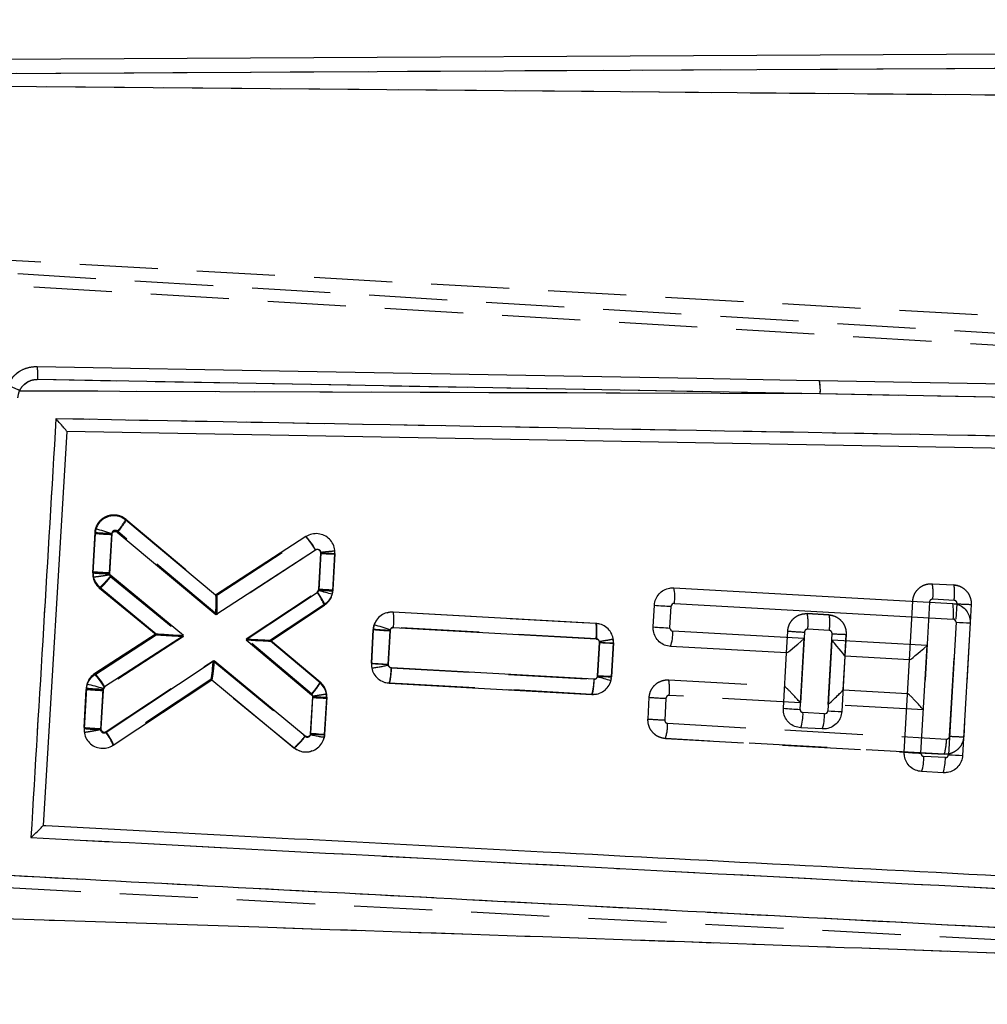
# Model space of a CAD drawing. Extents: x 32 to 386, y 97 to 276.
# Tile 12 of 34: x 136 to 152, y 244 to 260. Entities that reach past the tile are written whole.
import ezdxf

# ---------------------------------------------------------------- set-up
doc = ezdxf.new("R2010")
doc.units = 0
doc.linetypes.add('HIDDEN', pattern=[1.905, 1.27, -0.635])
doc.layers.get('0').update_dxf_attribs({"linetype": 'CONTINUOUS'})
doc.layers.add('FORMATO', color=179, linetype='CONTINUOUS')
doc.styles.add('SLDTEXTSTYLE0', font='TXT', dxfattribs={"width": 0.75})
doc.dimstyles.new('SLDDIMSTYLE0', dxfattribs={"dimtxt": 3.5, "dimasz": 3.302, "dimexe": 0, "dimexo": 0.0625, "dimgap": 0.875, "dimtad": 1, "dimdec": 0, "dimrnd": 1e-09, "dimzin": 12, "dimtxsty": 'SLDTEXTSTYLE0', "dimsah": 1, "dimcen": 0.09, "dimazin": 3, "dimtfac": 1, "dimtdec": 0, "dimtofl": 0, "dimtmove": 0, "dimatfit": 3, "dimtolj": 1, "dimtzin": 12})
doc.dimstyles.new('SLDDIMSTYLE1', dxfattribs={"dimtxt": 3.5, "dimasz": 3.302, "dimexe": 0, "dimexo": 0.0625, "dimgap": 0.875, "dimtad": 1, "dimdec": 0, "dimrnd": 1e-09, "dimzin": 12, "dimtxsty": 'SLDTEXTSTYLE0', "dimsah": 1, "dimcen": 0.09, "dimazin": 3, "dimtfac": 1, "dimtofl": 0, "dimtmove": 0, "dimatfit": 3, "dimtolj": 1, "dimtzin": 12})

# ---------------------------------------------------------------- blocks, each defined once
blk = doc.blocks.new('_D')
at = {"layer": 'FORMATO'}
for p, q in [((64.033, 239.649), (64.033, 272.676)), ((190.299, 246.999), (190.299, 272.676)), ((64.033, 271.676), (190.299, 271.676))]:
    blk.add_line(p, q, dxfattribs=at)
for points in [[(64.033, 271.676), (67.335, 271.168), (67.335, 272.184)], [(190.299, 271.676), (186.997, 272.184), (186.997, 271.168)]]:
    blk.add_solid(points, dxfattribs=at)
at = {"layer": 'FORMATO', "insert": (119.505, 276.188), "char_height": 3.5, "attachment_point": 1, "style": 'SLDTEXTSTYLE0'}
blk.add_mtext('126', dxfattribs=at)
blk = doc.blocks.new('_D_1')
at = {"layer": 'FORMATO'}
for p, q in [((169.239, 259.284), (213.994, 259.284)), ((212.994, 228.699), (212.994, 259.284)), ((111.983, 228.699), (213.994, 228.699))]:
    blk.add_line(p, q, dxfattribs=at)
for points in [[(212.994, 259.284), (212.486, 255.982), (213.502, 255.982)], [(212.994, 228.699), (213.502, 232.001), (212.486, 232.001)]]:
    blk.add_solid(points, dxfattribs=at)
at = {"layer": 'FORMATO', "insert": (208.482, 243.239), "char_height": 3.5, "attachment_point": 1, "rotation": 90, "style": 'SLDTEXTSTYLE0'}
blk.add_mtext('31', dxfattribs=at)

msp = doc.modelspace()

# ---------------------------------------------------------------- linework, layer by layer
at = {"color": 7, "linetype": 'CONTINUOUS'}
for p, q in [((168.2392, 259.2843), (134.1011, 259.1047)), ((168.2404, 259.0535), (134.2614, 258.8749)), ((134.4349, 258.6925), (167.9608, 258.3957)), ((136.2006, 253.9203), (148.9066, 253.6878)), ((135.9059, 253.735), (148.9066, 253.6878)), ((148.9066, 253.6878), (166.0672, 253.372)), ((136.6696, 253.0739), (136.2858, 246.6738)), ((165.2651, 252.554), (136.6696, 253.0739)), ((139.0869, 250.4129), (137.6297, 251.6326)), ((137.1303, 251.4168), (137.0953, 250.796)), ((137.1434, 251.4893), (137.1303, 251.4168)), ((137.3668, 250.7795), (137.4018, 251.3995)), ((137.4917, 251.4371), (139.0899, 250.0994)), ((140.555, 251.3643), (139.0869, 250.4129)), ((139.0899, 250.0994), (140.7129, 251.1512)), ((140.7969, 251.1024), (140.7627, 250.4957)), ((140.9904, 250.4849), (141.0246, 251.0916)), ((138.5656, 249.7596), (137.387, 250.7337)), ((137.2052, 250.5449), (138.1217, 249.7873)), ((140.7391, 250.4545), (139.5827, 249.6874)), ((140.9819, 250.4286), (140.9904, 250.4849)), ((146.5308, 250.5338), (151.059, 250.2798)), ((139.9777, 249.6673), (140.8554, 250.2495)), ((146.1946, 249.8983), (146.2145, 250.2512)), ((146.5387, 250.2809), (151.0669, 250.0268)), ((145.2625, 249.9558), (141.9701, 250.1405)), ((146.4661, 249.8809), (146.486, 250.2338)), ((141.6638, 249.9314), (141.6492, 249.8542)), ((151.114, 249.9741), (150.9929, 247.8231)), ((151.3417, 249.9634), (151.2206, 247.8124)), ((138.1217, 249.7873), (137.1268, 249.1426)), ((141.6492, 249.8542), (141.6183, 249.3068)), ((141.8898, 249.2893), (141.9207, 249.8369)), ((141.9783, 249.8875), (145.2699, 249.7028)), ((148.6451, 249.7085), (146.5132, 249.8281)), ((137.2847, 248.9295), (138.5656, 249.7596)), ((139.5827, 249.6874), (140.6442, 248.7968)), ((140.7836, 248.9912), (139.9777, 249.6673)), ((145.3217, 249.6454), (145.2908, 249.098)), ((145.5185, 249.0872), (145.5494, 249.6346)), ((148.5805, 248.5599), (148.6451, 249.7085)), ((149.0944, 249.6833), (149.0298, 248.5346)), ((150.642, 249.5965), (149.0944, 249.6833)), ((148.3596, 249.4763), (146.4773, 249.5818)), ((148.309, 248.5773), (148.3596, 249.4763)), ((150.5436, 247.8484), (150.642, 249.5965)), ((139.0665, 249.3461), (137.3079, 248.1825)), ((140.5414, 248.1269), (139.0665, 249.3461)), ((149.3081, 249.4231), (149.2575, 248.5239)), ((150.3565, 249.3643), (149.3081, 249.4231)), ((150.2721, 247.8658), (150.3565, 249.3643)), ((145.234, 249.0478), (141.9419, 249.2324)), ((136.999, 248.9686), (136.9885, 248.9047)), ((137.424, 247.9774), (139.028, 249.0387)), ((139.028, 249.0387), (140.3606, 247.9373)), ((141.9057, 248.9861), (145.1981, 248.8015)), ((145.5086, 249.0253), (145.5185, 249.0872)), ((136.9885, 248.9047), (136.9514, 248.2478)), ((137.2229, 248.2304), (137.26, 248.8872)), ((140.6641, 248.7515), (140.6315, 248.1741)), ((140.8587, 248.1534), (140.8919, 248.7407)), ((148.977, 248.4875), (148.6276, 248.5071)), ((140.6315, 248.1741), (140.6283, 248.1504)), ((148.9411, 248.2412), (148.5917, 248.2609)), ((140.8521, 248.1054), (140.8587, 248.1534)), ((150.9402, 247.776), (150.5907, 247.7957)), ((150.9042, 247.5297), (150.5548, 247.5494)), ((136.2858, 246.6738), (136.2858, 246.6728))]:
    msp.add_line(p, q, dxfattribs=at)
at = {"color": 7, "linetype": 'HIDDEN'}
for p, q in [((168.2404, 259.0535), (134.2614, 258.8749)), ((134.4349, 258.6925), (167.9608, 258.3957)), ((170.4842, 253.8938), (130.3721, 256.1516)), ((130.172, 255.9816), (175.2503, 253.2473)), ((130.4295, 255.7651), (175.6694, 253.0349)), ((136.2006, 253.9203), (148.9066, 253.6878)), ((135.9059, 253.735), (148.9066, 253.6878)), ((148.9066, 253.6878), (166.0672, 253.372)), ((137.6306, 251.6487), (139.1066, 250.4132)), ((137.0938, 250.7761), (137.1307, 251.433)), ((137.1307, 251.433), (137.0938, 250.7761)), ((137.4022, 251.4157), (137.3653, 250.7589)), ((139.1089, 250.1002), (137.492, 251.4537)), ((139.1055, 250.4141), (140.5532, 251.359)), ((140.5532, 251.359), (140.5533, 251.3591)), ((140.7116, 251.1463), (139.1089, 250.1002)), ((140.7633, 250.5131), (140.7956, 251.0891)), ((140.7956, 251.0891), (140.7951, 251.1116)), ((141.0239, 251.0883), (140.9909, 250.501)), ((141.0227, 251.1367), (141.0227, 251.1367)), ((137.0938, 250.7761), (137.0971, 250.7114)), ((137.0971, 250.7114), (137.1211, 250.641)), ((137.3853, 250.7139), (138.5648, 249.7455)), ((150.7265, 250.6004), (151.0761, 250.5807)), ((151.1379, 250.5704), (151.076, 250.5807)), ((138.1209, 249.7719), (137.2046, 250.5242)), ((139.5836, 249.7031), (140.738, 250.4687)), ((140.8552, 250.2643), (139.9786, 249.6829)), ((140.0203, 249.7105), (140.8552, 250.2643)), ((150.3565, 249.3649), (150.4101, 250.3177)), ((150.6816, 250.3003), (150.5832, 248.5522)), ((151.0839, 250.3278), (150.7344, 250.3475)), ((151.0098, 248.1241), (151.1309, 250.2743)), ((151.3586, 250.2643), (151.2375, 248.1134)), ((141.9708, 250.1434), (141.971, 250.1434)), ((141.971, 250.1434), (145.2631, 249.9574)), ((148.696, 250.1137), (149.0455, 250.0941)), ((149.0454, 250.0941), (148.696, 250.1137)), ((149.0455, 250.0941), (149.0454, 250.0941)), ((149.1073, 250.0838), (149.0454, 250.0941)), ((137.1251, 249.1219), (138.1209, 249.7719)), ((138.1218, 249.7873), (138.1217, 249.7873)), ((141.6185, 249.3096), (141.6492, 249.857)), ((141.6492, 249.857), (141.6185, 249.3096)), ((141.6601, 249.9201), (141.6492, 249.857)), ((141.9207, 249.8384), (141.89, 249.292)), ((145.2713, 249.7044), (141.9788, 249.8904)), ((148.3596, 249.4765), (148.3796, 249.8311)), ((148.6511, 249.8137), (148.5864, 248.665)), ((149.0534, 249.8411), (148.7038, 249.8608)), ((149.0357, 248.6396), (149.1003, 249.7877)), ((149.3281, 249.7777), (149.3082, 249.4239)), ((149.3109, 249.4734), (149.3281, 249.7777)), ((138.5648, 249.7455), (137.2847, 248.91)), ((140.6464, 248.8112), (139.5836, 249.7031)), ((139.9777, 249.6673), (139.9777, 249.6672)), ((139.9786, 249.6829), (140.7854, 249.0059)), ((145.2911, 249.1017), (145.3218, 249.6481)), ((145.5495, 249.6375), (145.5188, 249.0901)), ((145.5188, 249.0901), (145.5495, 249.6375)), ((145.5495, 249.6375), (145.5465, 249.7002)), ((137.3093, 248.199), (139.0477, 249.349)), ((139.0477, 249.349), (140.5423, 248.1217)), ((149.3081, 249.4231), (149.2774, 248.8773)), ((141.9412, 249.2354), (145.2333, 249.0495)), ((137.1251, 249.1219), (137.0983, 249.0991)), ((139.011, 249.0427), (137.4249, 247.9935)), ((140.3618, 247.9318), (139.0098, 249.042)), ((141.9053, 248.9891), (141.9053, 248.9891)), ((145.1976, 248.8032), (141.9053, 248.9891)), ((141.9053, 248.9891), (145.1976, 248.8032)), ((145.514, 249.0594), (145.4935, 248.9931)), ((145.5129, 249.0558), (145.5188, 249.0901)), ((146.4467, 249.0384), (148.3298, 248.932)), ((136.9529, 248.264), (136.9877, 248.8848)), ((137.2591, 248.8657), (137.2244, 248.2466)), ((140.891, 248.8137), (140.8679, 248.8876)), ((140.8931, 248.7568), (140.891, 248.8137)), ((145.1976, 248.8032), (145.2766, 248.8122)), ((149.2775, 248.8785), (150.3266, 248.8192)), ((140.6313, 248.1608), (140.6654, 248.7674)), ((140.8931, 248.7568), (140.8591, 248.1501)), ((145.1977, 248.8032), (145.1976, 248.8032)), ((145.2192, 248.8039), (145.1977, 248.8032)), ((146.1105, 248.4027), (146.1303, 248.7557)), ((146.4018, 248.7383), (146.382, 248.3861)), ((148.5864, 248.665), (146.4545, 248.7855)), ((150.5832, 248.5522), (149.0357, 248.6396)), ((146.4291, 248.3327), (150.957, 248.077)), ((136.9577, 248.1904), (136.9577, 248.1905)), ((150.9211, 247.8307), (146.3931, 248.0864)), ((146.3931, 248.0864), (150.9211, 247.8307)), ((137.4249, 247.9935), (137.4249, 247.9935)), ((161.6288, 244.3007), (135.706, 245.6598))]:
    msp.add_line(p, q, dxfattribs=at)
at = {"color": 7, "linetype": 'CONTINUOUS', "flags": 128}
for points in [[(148.8949, 253.8955), (148.522, 253.9023), (146.9035, 253.9316), (140.4296, 254.0486), (136.1894, 254.1248)], [(164.7522, 253.6063), (164.0686, 253.6188), (157.5948, 253.7372), (148.8949, 253.8955)], [(148.3608, 249.4762), (148.3601, 249.4762), (148.3597, 249.4763), (148.3596, 249.4763)], [(150.3576, 249.3642), (150.357, 249.3642), (150.3566, 249.3643), (150.3565, 249.3643)]]:
    msp.add_lwpolyline(points, dxfattribs=at)
at = {"color": 7, "linetype": 'HIDDEN', "flags": 128}
for points in [[(141.8761, 250.1297), (141.9095, 250.1406), (141.9708, 250.1434), (141.9708, 250.1434), (141.9708, 250.1434)], [(140.6527, 247.8839), (140.6033, 247.8666), (140.5035, 247.867), (140.4076, 247.9008), (140.3619, 247.9318), (140.3618, 247.9318), (140.3618, 247.9318)]]:
    msp.add_lwpolyline(points, dxfattribs=at)
at = {"color": 7, "linetype": 'CONTINUOUS'}
for centre, radius, start, end in [((134.6546, 251.1464), 2.8752, 64.20131, 68.5451), ((148.1704, 253.7505), 0.739, 355.13586, 11.31928), ((137.7949, 259.6946), 8.3045, 265.41015, 267.28723), ((135.7733, 246.3884), 5.2816, 72.01513, 74.96526), ((137.4532, 251.3966), 0.0514, 162.60544, 176.79043), ((139.8125, 250.6493), 1.0308, 29.13385, 43.9172), ((141.2215, 257.6659), 6.5773, 266.29922, 268.28515), ((139.0183, 250.3297), 0.1078, 49.71749, 50.48123), ((140.7095, 250.4988), 0.0533, 303.7287, 345.96874), ((140.0302, 249.9168), 0.8897, 21.95711, 37.17995), ((140.7077, 250.4988), 0.0551, 346.39555, 356.75747), ((139.2106, 244.0598), 6.6105, 74.45819, 76.43413), ((141.189, 257.0718), 6.5899, 266.29033, 268.27244), ((145.8102, 250.3848), 0.7359, 351.88583, 11.68594), ((146.8843, 258.5641), 8.3399, 265.39343, 267.26255), ((146.5359, 250.231), 0.05, 86.7886, 176.76786), ((150.3382, 250.1307), 0.736, 351.88801, 11.68544), ((140.3694, 245.3328), 4.7773, 71.01895, 74.28003), ((151.0641, 249.9769), 0.05, 356.77825, 86.7886), ((151.5366, 256.5268), 6.5664, 266.30959, 268.29883), ((142.3127, 258.1265), 8.2989, 265.41421, 267.29256), ((141.9719, 249.834), 0.0513, 161.38703, 176.79551), ((146.8643, 258.2105), 8.3392, 265.39335, 267.26263), ((146.516, 249.878), 0.05, 176.76786, 266.78963), ((145.7936, 249.8072), 0.7199, 341.75379, 1.66221), ((145.7684, 256.6012), 6.9701, 266.32565, 268.19962), ((142.2881, 257.6203), 8.3405, 265.39334, 267.26235), ((149.2859, 249.4247), 0.0223, 355.76093, 357.81448), ((136.3845, 248.4278), 1.0305, 29.1303, 43.91666), ((135.5652, 243.0748), 6.0658, 73.75747, 76.32692), ((139.154, 248.8498), 0.227, 123.32975, 123.69291), ((144.5143, 249.0269), 0.7199, 341.75539, 1.66231), ((145.2357, 249.1011), 0.0552, 345.0387, 356.75421), ((143.8977, 243.7086), 5.5553, 73.14371, 75.4955), ((145.7178, 255.6782), 6.594, 266.28741, 268.26829), ((137.6616, 257.2383), 8.3607, 265.3823, 267.24676), ((137.313, 248.8842), 0.0531, 164.48411, 176.75323), ((137.3147, 248.8835), 0.0549, 123.11942, 164.22368), ((141.0888, 255.3167), 6.579, 266.29942, 268.2849), ((148.9763, 256.8731), 8.3226, 265.40099, 267.27397), ((148.6304, 248.5571), 0.05, 176.77825, 266.77825), ((147.9078, 248.4864), 0.7201, 341.7439, 1.64814), ((148.2575, 248.4667), 0.7199, 341.74256, 1.65118), ((148.9799, 248.5374), 0.05, 266.77825, 356.77825), ((149.4524, 255.0863), 6.5653, 266.30945, 268.29901), ((137.6211, 256.5595), 8.3385, 265.39307, 267.26249), ((136.5992, 247.6463), 0.8887, 21.87439, 37.11571), ((150.9395, 256.1634), 8.3244, 265.40123, 267.27384), ((150.5935, 247.8456), 0.05, 176.77825, 266.77825), ((149.8711, 247.7749), 0.7199, 341.74255, 1.65119), ((150.2205, 247.7553), 0.72, 341.74336, 1.65038), ((150.943, 247.8259), 0.05, 266.77825, 356.77825), ((151.4155, 254.3747), 6.5652, 266.30942, 268.29902)]:
    msp.add_arc(centre, radius, start, end, dxfattribs=at)
at = {"color": 7, "linetype": 'HIDDEN'}
for centre, radius, start, end in [((134.6546, 251.1464), 2.8752, 64.20131, 68.5451), ((148.1704, 253.7505), 0.739, 355.13586, 11.31928), ((136.9243, 252.0039), 0.7906, 315.90005, 333.30472), ((137.7955, 259.712), 8.3057, 265.40887, 267.28567), ((137.3972, 250.7592), 0.3039, 176.81838, 189.05726), ((137.7519, 259.0112), 8.2613, 265.43095, 267.31782), ((137.4191, 250.7559), 0.0539, 176.81838, 188.82275), ((137.4206, 250.7567), 0.0555, 189.38431, 230.44005), ((137.3987, 250.76), 0.3055, 189.15804, 230.54298), ((150.0045, 250.4514), 0.7372, 351.89392, 11.65933), ((151.5241, 256.6328), 6.3706, 266.46161, 268.51206), ((147.9752, 249.9647), 0.736, 351.8837, 11.68302), ((149.047, 258.1285), 8.3242, 265.40119, 267.27388), ((149.4931, 256.1426), 6.3671, 266.46321, 268.51478), ((145.266, 249.6512), 0.0559, 356.81572, 8.13684), ((145.7376, 256.1551), 6.5203, 266.34372, 268.34704), ((145.2441, 249.6545), 0.3059, 356.81572, 8.58425), ((142.2963, 257.6753), 8.3931, 265.36783, 267.22511), ((141.9401, 249.2892), 0.0502, 176.73358, 191.57221), ((141.3617, 251.4574), 2.2417, 276.72773, 283.65489), ((140.5896, 248.7733), 0.304, 7.63968, 49.91533), ((145.7261, 248.8895), 0.7358, 351.86935, 11.67212), ((140.6115, 248.7699), 0.054, 7.9609, 49.81207), ((140.5879, 248.7738), 0.3056, 356.80909, 7.50066), ((140.6098, 248.7705), 0.0556, 356.80909, 7.18787), ((141.0824, 255.2817), 6.5277, 266.33751, 268.33854), ((146.7954, 257.0383), 8.3093, 265.40899, 267.28502), ((146.7378, 256.4363), 8.058, 265.53498, 267.46943), ((145.7094, 248.3121), 0.72, 341.73341, 1.6398), ((137.6178, 256.5442), 8.3069, 265.40876, 267.28529), ((137.2767, 248.2437), 0.0524, 176.78862, 189.8128), ((139.8166, 248.631), 0.8866, 307.94818, 324.94282), ((141.0519, 254.6983), 6.551, 266.31929, 268.31319), ((150.2372, 248.0562), 0.7201, 341.75013, 1.65217), ((151.4325, 254.6778), 6.5673, 266.30964, 268.29865)]:
    msp.add_arc(centre, radius, start, end, dxfattribs=at)
for centre, major_axis, ratio, start_param, end_param in [((140.7737, 251.0924), (0.2502, -0.0041), 0.0119261, 4.8002099, 6.2831853), ((139.087, 250.1035), (0.0184, 0.3102), 0.0709759, 4.7058754, 6.2306505), ((138.5429, 249.7488), (0.4221, -0.0231), 0.0050435, 3.1484688, 4.7645602), ((139.5617, 249.7064), (0.4169, -0.0235), 0.0050159, 4.7652117, 6.2764752), ((139.0258, 249.3523), (0.016, 0.3099), 0.0710097, 3.1939699, 4.7053099), ((148.5645, 248.6684), (-0.2354, 0.2635), 0.0399855, 4.6640637, 6.2432132), ((149.0138, 248.643), (0.2633, 0.2352), 0.0483726, 4.7523611, 6.23486), ((150.5613, 248.5556), (-0.2354, 0.2635), 0.0399855, 4.6640637, 6.2432132)]:
    msp.add_ellipse(centre, major_axis=major_axis, ratio=ratio, start_param=start_param, end_param=end_param, dxfattribs=at)
at = {"color": 7, "linetype": 'CONTINUOUS'}
for centre, major_axis, ratio, start_param, end_param in [((139.068, 250.1027), (0.0189, 0.3097), 0.0710733, 4.7059813, 6.2307612), ((138.5437, 249.7629), (0.422, -0.0245), 0.0048715, 3.1482343, 4.7645765), ((139.5608, 249.6907), (0.4169, -0.0234), 0.0050216, 4.7652111, 6.2764676), ((148.6233, 249.7119), (0.2633, 0.2353), 0.0483709, 3.1899355, 4.7523436), ((149.0725, 249.6867), (-0.2354, 0.2634), 0.0399838, 3.1815472, 4.6640462), ((150.6201, 249.5999), (0.2633, 0.2353), 0.0483709, 3.1899355, 4.7523436), ((139.0446, 249.3494), (0.0165, 0.3103), 0.0709339, 3.1940964, 4.7054322), ((140.6096, 248.1775), (0.249, -0.024), 0.0048534, 4.8008813, 6.2831853)]:
    msp.add_ellipse(centre, major_axis=major_axis, ratio=ratio, start_param=start_param, end_param=end_param, dxfattribs=at)
for points, knots in [([(136.1894, 254.1248), (136.1323, 254.1203), (136.0165, 254.1113), (135.8597, 254.0264), (135.7578, 253.9214), (135.7185, 253.8459), (135.7063, 253.8223)], [0, 0, 0, 0, 0.2842037, 0.5759985, 0.8678203, 1, 1, 1, 1]), ([(136.2008, 253.9203), (136.201, 253.9471), (136.2014, 254.0007), (136.1988, 254.0686), (136.1945, 254.1125), (136.1909, 254.1211), (136.1893, 254.1248)], [0, 0, 0, 0, 0.2645273, 0.529056, 0.7935825, 1, 1, 1, 1]), ([(135.9059, 253.735), (135.9127, 253.7482), (135.9359, 253.7933), (135.9963, 253.8576), (136.0925, 253.9115), (136.1646, 253.9174), (136.2006, 253.9203)], [0, 0, 0, 0, 0.1212746, 0.4134867, 0.7070888, 1, 1, 1, 1]), ([(135.8772, 253.6209), (135.8822, 253.6552), (135.8879, 253.6945), (135.9039, 253.7304), (135.9059, 253.735)], [0, 0, 0, 0, 0.8727254, 1, 1, 1, 1]), ([(136.4948, 253.2779), (136.4273, 252.1469), (136.292, 249.8805), (136.1567, 247.6142), (136.089, 246.4789)], [0, 0, 0, 0, 0.4990478, 1, 1, 1, 1]), ([(165.6154, 252.7433), (160.734, 252.8333), (151.0274, 253.0123), (141.3203, 253.1897), (136.4948, 253.2779)], [0, 0, 0, 0, 0.50289611, 1, 1, 1, 1]), ([(136.6696, 253.0744), (136.6682, 253.0774), (136.6653, 253.0833), (136.6413, 253.1133), (136.5979, 253.1641), (136.545, 253.2232), (136.5077, 253.2639), (136.4955, 253.2772), (136.4948, 253.2779)], [0, 0, 0, 0, 0.1572199, 0.3135174, 0.5425161, 0.8512135, 0.9921352, 1, 1, 1, 1]), ([(137.6297, 251.6326), (137.601, 251.652), (137.5435, 251.6909), (137.439, 251.7087), (137.3354, 251.6931), (137.2434, 251.6433), (137.1763, 251.5717), (137.1535, 251.5145), (137.1434, 251.4893)], [0, 0, 0, 0, 0.1731141, 0.3462196, 0.5195348, 0.6923948, 0.8642227, 1, 1, 1, 1]), ([(137.6298, 251.6326), (137.6297, 251.6291), (137.6294, 251.6221), (137.6061, 251.5853), (137.5689, 251.5339), (137.5342, 251.4894), (137.508, 251.4569), (137.4988, 251.4456), (137.4917, 251.4371)], [0, 0, 0, 0, 0.2211506, 0.4423022, 0.6634515, 0.8846039, 0.9125591, 1, 1, 1, 1]), ([(137.4041, 251.412), (137.4064, 251.4175), (137.4111, 251.4286), (137.4246, 251.4411), (137.4412, 251.4488), (137.4598, 251.4507), (137.4776, 251.4468), (137.4873, 251.4402), (137.4917, 251.4371)], [0, 0, 0, 0, 0.16645951, 0.33284883, 0.50110093, 0.67321748, 0.84879663, 1, 1, 1, 1]), ([(141.0246, 251.0916), (141.0232, 251.1259), (141.0203, 251.1946), (140.9733, 251.2882), (140.9003, 251.3619), (140.8062, 251.4069), (140.7027, 251.4184), (140.6162, 251.3994), (140.5707, 251.3733), (140.555, 251.3643)], [0, 0, 0, 0, 0.1526157, 0.3052198, 0.4575922, 0.6118194, 0.7648719, 0.9188568, 1, 1, 1, 1]), ([(140.7129, 251.1512), (140.7157, 251.1528), (140.7239, 251.1574), (140.7392, 251.1609), (140.7578, 251.1586), (140.7747, 251.1508), (140.7877, 251.1375), (140.7961, 251.1208), (140.7967, 251.1085), (140.7969, 251.1024)], [0, 0, 0, 0, 0.0814669, 0.2357597, 0.3859447, 0.544169, 0.6941825, 0.84709, 1, 1, 1, 1]), ([(137.0953, 250.796), (137.0959, 250.7712), (137.0972, 250.712), (137.1315, 250.6205), (137.1803, 250.5704), (137.2052, 250.5449)], [0, 0, 0, 0, 0.2624943, 0.6253707, 1, 1, 1, 1]), ([(137.0953, 250.796), (137.098, 250.7956), (137.1035, 250.7948), (137.1465, 250.7919), (137.2099, 250.788), (137.2781, 250.7841), (137.3317, 250.7813), (137.3574, 250.78), (137.3668, 250.7795)], [0, 0, 0, 0, 0.2032135, 0.4064274, 0.6096418, 0.8128627, 0.9313381, 1, 1, 1, 1]), ([(137.2052, 250.5449), (137.2068, 250.5448), (137.2101, 250.5447), (137.2231, 250.5544), (137.2413, 250.571), (137.2647, 250.5945), (137.2921, 250.6238), (137.3225, 250.6577), (137.3547, 250.6948), (137.3763, 250.7207), (137.387, 250.7337)], [0, 0, 0, 0, 0.1249988, 0.2500005, 0.3749998, 0.4999982, 0.6250021, 0.7499993, 0.8749998, 1, 1, 1, 1]), ([(137.387, 250.7337), (137.3834, 250.7373), (137.3763, 250.7443), (137.371, 250.7551), (137.3673, 250.7666), (137.367, 250.7741), (137.3668, 250.7795)], [0, 0, 0, 0, 0.2994909, 0.5704936, 0.6862681, 1, 1, 1, 1]), ([(140.8554, 250.2495), (140.8819, 250.2711), (140.9348, 250.3142), (140.9694, 250.3831), (140.9801, 250.4222), (140.9819, 250.4286)], [0, 0, 0, 0, 0.4551935, 0.9104266, 1, 1, 1, 1]), ([(146.2145, 250.2512), (146.2197, 250.2846), (146.2301, 250.3513), (146.2864, 250.438), (146.3658, 250.5014), (146.4521, 250.533), (146.5083, 250.5336), (146.5308, 250.5338)], [0, 0, 0, 0, 0.2137096, 0.4274216, 0.6412637, 0.8557031, 1, 1, 1, 1]), ([(151.059, 250.2798), (151.0926, 250.2745), (151.1598, 250.2641), (151.2469, 250.207), (151.3103, 250.1267), (151.3411, 250.0406), (151.3415, 249.9851), (151.3417, 249.9634)], [0, 0, 0, 0, 0.2157147, 0.4314222, 0.647056, 0.8621245, 1, 1, 1, 1]), ([(141.9701, 250.1405), (141.9355, 250.139), (141.8663, 250.136), (141.7724, 250.088), (141.7005, 250.0179), (141.6754, 249.9588), (141.6638, 249.9314)], [0, 0, 0, 0, 0.2595276, 0.5190982, 0.7774615, 1, 1, 1, 1]), ([(141.9783, 249.8875), (141.9792, 249.9051), (141.9815, 249.9522), (141.9828, 250.0236), (141.9813, 250.0884), (141.9771, 250.1318), (141.9725, 250.1376), (141.9702, 250.1405)], [0, 0, 0, 0, 0.1343096, 0.3592666, 0.5728451, 0.7864236, 1, 1, 1, 1]), ([(145.5494, 249.6346), (145.548, 249.6688), (145.5452, 249.7371), (145.4983, 249.8308), (145.4254, 249.9039), (145.3419, 249.9457), (145.2851, 249.9529), (145.2625, 249.9558)], [0, 0, 0, 0, 0.2131954, 0.4263522, 0.6405629, 0.856353, 1, 1, 1, 1]), ([(145.2699, 249.7028), (145.2714, 249.7358), (145.2746, 249.8016), (145.2743, 249.8851), (145.2704, 249.9439), (145.2652, 249.9518), (145.2625, 249.9557)], [0, 0, 0, 0, 0.2499995, 0.5000002, 0.7499989, 1, 1, 1, 1]), ([(141.9233, 249.8504), (141.9257, 249.8559), (141.9306, 249.867), (141.9443, 249.8793), (141.9608, 249.8869), (141.9726, 249.8873), (141.9783, 249.8875)], [0, 0, 0, 0, 0.2522574, 0.5044113, 0.7594286, 1, 1, 1, 1]), ([(146.4773, 249.5818), (146.4437, 249.5871), (146.3765, 249.5975), (146.2894, 249.6546), (146.2259, 249.7349), (146.1952, 249.821), (146.1948, 249.8766), (146.1946, 249.8983)], [0, 0, 0, 0, 0.2157001, 0.4313991, 0.6469669, 0.8619114, 1, 1, 1, 1]), ([(145.2699, 249.7028), (145.2742, 249.7023), (145.2847, 249.7009), (145.2998, 249.6931), (145.3127, 249.68), (145.321, 249.6635), (145.3215, 249.6515), (145.3217, 249.6454)], [0, 0, 0, 0, 0.15268873, 0.3701553, 0.58244444, 0.79115456, 1, 1, 1, 1]), ([(141.6183, 249.3068), (141.6198, 249.2726), (141.6227, 249.2041), (141.6699, 249.1106), (141.743, 249.0375), (141.8265, 248.996), (141.8831, 248.9889), (141.9057, 248.9861)], [0, 0, 0, 0, 0.21341501, 0.42679303, 0.64115241, 0.85702946, 1, 1, 1, 1]), ([(141.9419, 249.2324), (141.9376, 249.2329), (141.9271, 249.2343), (141.912, 249.242), (141.899, 249.2551), (141.8907, 249.2716), (141.8901, 249.2835), (141.8898, 249.2893)], [0, 0, 0, 0, 0.1528172, 0.3712858, 0.584939, 0.7953434, 1, 1, 1, 1]), ([(137.1268, 249.1426), (137.1, 249.1212), (137.0463, 249.0784), (137.0116, 249.011), (137.0005, 248.9735), (136.999, 248.9686)], [0, 0, 0, 0, 0.465488, 0.9310264, 1, 1, 1, 1]), ([(141.9057, 248.9861), (141.9083, 248.9887), (141.9136, 248.994), (141.9227, 249.0366), (141.9314, 249.101), (141.938, 249.1709), (141.9409, 249.2164), (141.9419, 249.2324)], [0, 0, 0, 0, 0.215874, 0.4317478, 0.6476208, 0.8768001, 1, 1, 1, 1]), ([(140.6442, 248.7968), (140.6509, 248.8049), (140.6602, 248.816), (140.6867, 248.8483), (140.722, 248.8928), (140.7596, 248.9441), (140.7831, 248.9807), (140.7834, 248.9877), (140.7836, 248.9912)], [0, 0, 0, 0, 0.0831812, 0.1151595, 0.3363713, 0.5575796, 0.7787892, 1, 1, 1, 1]), ([(140.8919, 248.7407), (140.8913, 248.7654), (140.8901, 248.8244), (140.8564, 248.9156), (140.808, 248.9658), (140.7836, 248.9912)], [0, 0, 0, 0, 0.2623546, 0.6268775, 1, 1, 1, 1]), ([(145.1981, 248.8015), (145.2326, 248.8029), (145.3016, 248.8058), (145.3953, 248.8535), (145.4712, 248.9271), (145.496, 248.9923), (145.5086, 249.0253)], [0, 0, 0, 0, 0.2492975, 0.4986517, 0.746721, 1, 1, 1, 1]), ([(145.289, 249.0869), (145.2869, 249.0814), (145.2827, 249.0701), (145.2694, 249.0571), (145.2526, 249.0485), (145.2402, 249.048), (145.234, 249.0478)], [0, 0, 0, 0, 0.2404251, 0.4907933, 0.7455988, 1, 1, 1, 1]), ([(140.6442, 248.7968), (140.6486, 248.7922), (140.6573, 248.7831), (140.6636, 248.7667), (140.664, 248.7559), (140.6641, 248.7515)], [0, 0, 0, 0, 0.37052179, 0.7405743, 1, 1, 1, 1]), ([(148.5917, 248.2609), (148.558, 248.2661), (148.4908, 248.2766), (148.4037, 248.3337), (148.3403, 248.414), (148.3096, 248.5001), (148.3092, 248.5556), (148.309, 248.5773)], [0, 0, 0, 0, 0.21578349, 0.43156926, 0.64724853, 0.86230447, 1, 1, 1, 1]), ([(149.2575, 248.5239), (149.2523, 248.4905), (149.242, 248.4238), (149.1857, 248.3371), (149.1063, 248.2737), (149.02, 248.2421), (148.9638, 248.2414), (148.9411, 248.2412)], [0, 0, 0, 0, 0.2136121, 0.4272278, 0.6409301, 0.8552218, 1, 1, 1, 1]), ([(136.9514, 248.2478), (136.9528, 248.2137), (136.9557, 248.1454), (137.0025, 248.0523), (137.0752, 247.9787), (137.1692, 247.9333), (137.273, 247.9217), (137.3608, 247.9407), (137.4073, 247.9677), (137.424, 247.9774)], [0, 0, 0, 0, 0.1511901, 0.3023604, 0.4528591, 0.607598, 0.7600562, 0.9139396, 1, 1, 1, 1]), ([(137.3079, 248.1825), (137.3049, 248.1808), (137.2965, 248.176), (137.2807, 248.1725), (137.2618, 248.1748), (137.2449, 248.183), (137.232, 248.1962), (137.2237, 248.2124), (137.2231, 248.2244), (137.2229, 248.2304)], [0, 0, 0, 0, 0.08659544, 0.24321176, 0.39310418, 0.5585723, 0.70199918, 0.85097828, 1, 1, 1, 1]), ([(140.3606, 247.9373), (140.3894, 247.918), (140.4471, 247.8794), (140.5517, 247.8621), (140.6553, 247.8782), (140.747, 247.9285), (140.8194, 248.0062), (140.8412, 248.0722), (140.8521, 248.1054)], [0, 0, 0, 0, 0.1668053, 0.3336039, 0.5006113, 0.6670964, 0.8324505, 1, 1, 1, 1]), ([(140.5414, 248.1269), (140.5307, 248.1139), (140.5092, 248.0879), (140.4772, 248.0506), (140.447, 248.0166), (140.4197, 247.9872), (140.3964, 247.9636), (140.3783, 247.9469), (140.3655, 247.937), (140.3623, 247.9371), (140.3607, 247.9372)], [0, 0, 0, 0, 0.1249977, 0.2500011, 0.3749996, 0.4999985, 0.6249986, 0.7500016, 0.874999, 1, 1, 1, 1]), ([(140.6283, 248.1504), (140.6275, 248.1485), (140.6246, 248.1409), (140.6159, 248.1291), (140.6004, 248.1184), (140.5816, 248.1134), (140.5621, 248.1151), (140.5487, 248.1213), (140.5426, 248.126), (140.5414, 248.1269)], [0, 0, 0, 0, 0.0586353, 0.2322976, 0.4092041, 0.5859857, 0.7793436, 0.9596656, 1, 1, 1, 1]), ([(140.6283, 248.1504), (140.6306, 248.1499), (140.6414, 248.1473), (140.6792, 248.1389), (140.7393, 248.1268), (140.8016, 248.115), (140.844, 248.1071), (140.8494, 248.106), (140.8521, 248.1054)], [0, 0, 0, 0, 0.0192983, 0.0910985, 0.3184791, 0.5456973, 0.7728497, 1, 1, 1, 1]), ([(150.5548, 247.5494), (150.5212, 247.5547), (150.4539, 247.5651), (150.3668, 247.6222), (150.3034, 247.7025), (150.2727, 247.7887), (150.2723, 247.8442), (150.2721, 247.8658)], [0, 0, 0, 0, 0.2158004, 0.431603, 0.6473159, 0.862422, 1, 1, 1, 1]), ([(151.2206, 247.8124), (151.2154, 247.779), (151.2051, 247.7123), (151.1488, 247.6257), (151.0695, 247.5622), (150.9832, 247.5306), (150.9269, 247.53), (150.9042, 247.5297)], [0, 0, 0, 0, 0.2136001, 0.427197, 0.6408634, 0.855112, 1, 1, 1, 1]), ([(136.089, 246.4789), (136.0897, 246.4795), (136.1025, 246.491), (136.1441, 246.5287), (136.2035, 246.5841), (136.2531, 246.6333), (136.2804, 246.6627), (136.284, 246.6694), (136.2858, 246.6728)], [0, 0, 0, 0, 0.0077869, 0.1402923, 0.4591572, 0.6909642, 0.84498, 1, 1, 1, 1]), ([(136.2858, 246.6738), (136.3015, 246.6729), (136.8556, 246.6439), (139.5635, 246.5019), (147.9281, 246.0633), (155.7551, 245.6529), (161.4281, 245.3554)], [0, 0, 0, 0, 0.0018694, 0.0661233, 0.3231391, 1, 1, 1, 1]), ([(136.089, 246.4789), (140.3408, 246.2548), (148.8314, 245.8075), (157.3233, 245.361), (161.5627, 245.1381)], [0, 0, 0, 0, 0.5007601, 1, 1, 1, 1]), ([(161.6568, 244.4953), (155.6591, 244.8107), (147.0179, 245.265), (138.3786, 245.7204), (135.7356, 245.8597)], [0, 0, 0, 0, 0.6940826, 1, 1, 1, 1]), ([(134.4788, 245.2005), (136.25, 245.1429), (144.1649, 244.8854), (152.081, 244.5946), (158.2257, 244.3688)], [0, 0, 0, 0, 0.22378, 1, 1, 1, 1])]:
    msp.add_open_spline(points, degree=3, knots=knots, dxfattribs=at)
at = {"color": 7, "linetype": 'HIDDEN'}
for points, knots in [([(136.1894, 254.1248), (136.1323, 254.1203), (136.0165, 254.1113), (135.8597, 254.0264), (135.7578, 253.9214), (135.7185, 253.8459), (135.7063, 253.8223)], [0, 0, 0, 0, 0.2842037, 0.5759985, 0.8678203, 1, 1, 1, 1]), ([(136.2006, 253.9203), (136.2008, 253.9471), (136.2014, 254.0007), (136.1989, 254.0686), (136.1947, 254.1125), (136.1911, 254.121), (136.1896, 254.1248)], [0, 0, 0, 0, 0.2645279, 0.5290547, 0.7935829, 1, 1, 1, 1]), ([(135.9059, 253.735), (135.9127, 253.7482), (135.9359, 253.7933), (135.9963, 253.8576), (136.0925, 253.9115), (136.1646, 253.9174), (136.2006, 253.9203)], [0, 0, 0, 0, 0.1212746, 0.4134867, 0.7070888, 1, 1, 1, 1]), ([(135.8772, 253.6209), (135.8822, 253.6552), (135.8879, 253.6945), (135.9039, 253.7304), (135.9059, 253.735)], [0, 0, 0, 0, 0.8727254, 1, 1, 1, 1]), ([(136.4948, 253.2779), (136.4273, 252.1469), (136.292, 249.8805), (136.1567, 247.6142), (136.089, 246.4789)], [0, 0, 0, 0, 0.4990478, 1, 1, 1, 1]), ([(165.6154, 252.7433), (160.734, 252.8333), (151.0274, 253.0123), (141.3203, 253.1897), (136.4948, 253.2779)], [0, 0, 0, 0, 0.50289611, 1, 1, 1, 1]), ([(137.1307, 251.433), (137.1307, 251.433), (137.1307, 251.4669), (137.149, 251.5347), (137.2022, 251.6206), (137.2827, 251.6857), (137.3789, 251.7204), (137.4838, 251.7216), (137.5693, 251.6933), (137.6147, 251.6614), (137.6306, 251.6487), (137.6306, 251.6487)], [0, 0, 0, 0, 0.0000896, 0.1517751, 0.3045602, 0.4467999, 0.6063409, 0.7530237, 0.9089344, 0.9999076, 1, 1, 1, 1]), ([(137.492, 251.4537), (137.4891, 251.4558), (137.4811, 251.4617), (137.4656, 251.4668), (137.4467, 251.4664), (137.4292, 251.4603), (137.415, 251.4486), (137.405, 251.4334), (137.4031, 251.4216), (137.4022, 251.4157)], [0, 0, 0, 0, 0.089894, 0.2483401, 0.3990197, 0.5571999, 0.7035548, 0.8517393, 1, 1, 1, 1]), ([(140.7116, 251.1463), (140.7023, 251.1605), (140.6838, 251.189), (140.6559, 251.2301), (140.6295, 251.268), (140.6056, 251.3009), (140.5852, 251.3276), (140.5692, 251.3467), (140.5578, 251.3584), (140.5548, 251.3589), (140.5533, 251.3591)], [0, 0, 0, 0, 0.1250025, 0.250003, 0.3749997, 0.4999997, 0.6250017, 0.7499998, 0.8750007, 1, 1, 1, 1]), ([(140.7951, 251.1116), (140.7943, 251.1143), (140.7919, 251.1229), (140.7837, 251.1362), (140.7692, 251.1484), (140.7509, 251.1553), (140.7314, 251.1553), (140.7183, 251.1504), (140.7124, 251.1467), (140.7116, 251.1463)], [0, 0, 0, 0, 0.07790957, 0.25641664, 0.43261115, 0.60892009, 0.80153809, 0.97492173, 1, 1, 1, 1]), ([(140.7951, 251.1116), (140.7974, 251.1119), (140.8086, 251.1134), (140.8472, 251.1179), (140.9084, 251.1239), (140.9716, 251.13), (141.0145, 251.1345), (141.02, 251.136), (141.0227, 251.1367)], [0, 0, 0, 0, 0.01869303, 0.09215075, 0.31930804, 0.54626035, 0.77313116, 1, 1, 1, 1]), ([(137.0971, 250.7114), (137.0982, 250.7111), (137.1004, 250.7104), (137.117, 250.7115), (137.1424, 250.7143), (137.1766, 250.7186), (137.218, 250.7244), (137.2646, 250.7314), (137.3148, 250.7392), (137.3488, 250.7448), (137.3659, 250.7477)], [0, 0, 0, 0, 0.1250075, 0.2500119, 0.3750158, 0.5000165, 0.6250181, 0.7500118, 0.8750078, 1, 1, 1, 1]), ([(137.2046, 250.5242), (137.2062, 250.5241), (137.2095, 250.524), (137.2223, 250.5338), (137.2404, 250.5505), (137.2637, 250.5741), (137.2909, 250.6035), (137.3211, 250.6376), (137.3531, 250.6749), (137.3746, 250.7009), (137.3853, 250.7139)], [0, 0, 0, 0, 0.1249988, 0.2499987, 0.3749985, 0.4999978, 0.6249963, 0.7500008, 0.8749959, 1, 1, 1, 1]), ([(150.4101, 250.3177), (150.4101, 250.3177), (150.4122, 250.3512), (150.4276, 250.4187), (150.4833, 250.5064), (150.5656, 250.5706), (150.6514, 250.599), (150.7061, 250.6015), (150.7265, 250.6004), (150.7265, 250.6004)], [0, 0, 0, 0, 0.0001278, 0.2146641, 0.4332253, 0.6522479, 0.8691117, 0.9998727, 1, 1, 1, 1]), ([(151.0839, 250.3278), (151.0855, 250.3607), (151.0886, 250.4266), (151.0882, 250.5101), (151.0841, 250.5688), (151.0788, 250.5768), (151.0761, 250.5807)], [0, 0, 0, 0, 0.25, 0.5000006, 0.7499992, 1, 1, 1, 1]), ([(151.0761, 250.5807), (151.0965, 250.5783), (151.1511, 250.5718), (151.2334, 250.5322), (151.3075, 250.4594), (151.3524, 250.3663), (151.3607, 250.2979), (151.3586, 250.2643), (151.3586, 250.2643)], [0, 0, 0, 0, 0.13110566, 0.35083437, 0.56914074, 0.78468429, 0.99987164, 1, 1, 1, 1]), ([(140.738, 250.4687), (140.7419, 250.4718), (140.7496, 250.478), (140.756, 250.4881), (140.7612, 250.4995), (140.7624, 250.5072), (140.7633, 250.5131)], [0, 0, 0, 0, 0.2856329, 0.5603378, 0.6670621, 1, 1, 1, 1]), ([(140.738, 250.4687), (140.755, 250.4425), (140.7892, 250.3902), (140.8289, 250.3238), (140.8544, 250.2763), (140.8549, 250.2683), (140.8552, 250.2643)], [0, 0, 0, 0, 0.2500001, 0.4999983, 0.7499998, 1, 1, 1, 1]), ([(140.7633, 250.5131), (140.7711, 250.5126), (140.8098, 250.5101), (140.8739, 250.5063), (140.9395, 250.5028), (140.9826, 250.5008), (140.9882, 250.501), (140.9909, 250.501)], [0, 0, 0, 0, 0.0640802, 0.31727309, 0.54484788, 0.77242506, 1, 1, 1, 1]), ([(140.9909, 250.501), (140.9909, 250.501), (140.989, 250.4697), (140.9799, 250.4287), (140.9531, 250.368), (140.9182, 250.3151), (140.8778, 250.28), (140.8552, 250.2643), (140.8552, 250.2643)], [0, 0, 0, 0, 0.0002128, 0.3333595, 0.4374253, 0.7071881, 0.999791, 1, 1, 1, 1]), ([(150.7344, 250.3475), (150.731, 250.3474), (150.722, 250.3474), (150.7077, 250.3425), (150.6941, 250.3318), (150.6845, 250.3171), (150.6826, 250.3058), (150.6816, 250.3003)], [0, 0, 0, 0, 0.1298325, 0.345422, 0.5651749, 0.7883275, 1, 1, 1, 1]), ([(151.1309, 250.2743), (151.1306, 250.2801), (151.1301, 250.2917), (151.1221, 250.3075), (151.1098, 250.3197), (151.0962, 250.3263), (151.0873, 250.3274), (151.0839, 250.3278)], [0, 0, 0, 0, 0.2188653, 0.4376995, 0.656586, 0.8727358, 1, 1, 1, 1]), ([(148.3796, 249.8311), (148.3796, 249.8311), (148.3816, 249.8646), (148.3971, 249.932), (148.4528, 250.0197), (148.5349, 250.084), (148.6208, 250.1123), (148.6755, 250.1149), (148.6959, 250.1137), (148.696, 250.1137)], [0, 0, 0, 0, 0.0001283, 0.2146838, 0.4331043, 0.6520872, 0.8690719, 0.9998727, 1, 1, 1, 1]), ([(149.0455, 250.0941), (149.0482, 250.0901), (149.0536, 250.0822), (149.0576, 250.0235), (149.058, 249.9399), (149.0549, 249.8741), (149.0534, 249.8411)], [0, 0, 0, 0, 0.2500009, 0.5000013, 0.7499995, 1, 1, 1, 1]), ([(149.0455, 250.0941), (149.0659, 250.0916), (149.1205, 250.0852), (149.2029, 250.0456), (149.2766, 249.9728), (149.3228, 249.8797), (149.3281, 249.8113), (149.3281, 249.7777), (149.3281, 249.7777)], [0, 0, 0, 0, 0.1310522, 0.3506731, 0.5690305, 0.7847122, 0.9998724, 1, 1, 1, 1]), ([(141.6492, 249.857), (141.6492, 249.857), (141.6518, 249.8779), (141.6557, 249.9219), (141.677, 249.9602), (141.688, 249.98)], [0, 0, 0, 0, 0.0004633, 0.4841402, 1, 1, 1, 1]), ([(145.2631, 249.9574), (145.2659, 249.9534), (145.2713, 249.9455), (145.2754, 249.8868), (145.2759, 249.8032), (145.2728, 249.7373), (145.2713, 249.7044)], [0, 0, 0, 0, 0.2499989, 0.4999988, 0.7500001, 1, 1, 1, 1]), ([(141.9207, 249.8384), (141.9126, 249.8389), (141.8869, 249.8405), (141.8332, 249.8439), (141.7638, 249.8484), (141.7005, 249.8527), (141.6575, 249.8558), (141.652, 249.8566), (141.6492, 249.857)], [0, 0, 0, 0, 0.05882104, 0.18713887, 0.39035058, 0.59357102, 0.79678475, 1, 1, 1, 1]), ([(141.9788, 249.8904), (141.9751, 249.8904), (141.9653, 249.8904), (141.9498, 249.8851), (141.9376, 249.8758), (141.9282, 249.8639), (141.9225, 249.8521), (141.9212, 249.8421), (141.9207, 249.8384)], [0, 0, 0, 0, 0.1283093, 0.3427919, 0.5572173, 0.6505333, 0.8699286, 1, 1, 1, 1]), ([(148.7038, 249.8608), (148.7004, 249.8608), (148.6914, 249.8607), (148.6772, 249.8558), (148.6635, 249.8451), (148.6539, 249.8304), (148.652, 249.8192), (148.6511, 249.8137)], [0, 0, 0, 0, 0.1301633, 0.3457788, 0.5654841, 0.788444, 1, 1, 1, 1]), ([(149.1003, 249.7877), (149.1001, 249.7935), (149.0995, 249.8051), (149.0916, 249.8209), (149.0792, 249.8331), (149.0656, 249.8397), (149.0567, 249.8407), (149.0534, 249.8411)], [0, 0, 0, 0, 0.2189351, 0.437861, 0.6566579, 0.8726745, 1, 1, 1, 1]), ([(145.3213, 249.6591), (145.3204, 249.663), (145.3182, 249.6727), (145.3095, 249.6867), (145.2966, 249.6974), (145.2833, 249.7031), (145.275, 249.704), (145.2713, 249.7044)], [0, 0, 0, 0, 0.1627781, 0.4111725, 0.6596593, 0.8455873, 1, 1, 1, 1]), ([(145.5465, 249.7002), (145.5439, 249.699), (145.5387, 249.6967), (145.4964, 249.6882), (145.4339, 249.6772), (145.3781, 249.668), (145.34, 249.662), (145.3288, 249.6603), (145.3213, 249.6591)], [0, 0, 0, 0, 0.2269186, 0.4538448, 0.6807633, 0.9076821, 0.9383102, 1, 1, 1, 1]), ([(141.8909, 249.2791), (141.8928, 249.2731), (141.8966, 249.2611), (141.9094, 249.2468), (141.9248, 249.2377), (141.9361, 249.2361), (141.9412, 249.2354)], [0, 0, 0, 0, 0.2620543, 0.5241716, 0.7840529, 1, 1, 1, 1]), ([(141.9412, 249.2354), (141.939, 249.2029), (141.9346, 249.1379), (141.925, 249.0565), (141.9145, 248.9998), (141.9084, 248.9926), (141.9053, 248.9891)], [0, 0, 0, 0, 0.2499992, 0.5000006, 0.7499991, 1, 1, 1, 1]), ([(136.9877, 248.8848), (136.9877, 248.8848), (136.9912, 248.9125), (136.9997, 248.9656), (137.0398, 249.0449), (137.0862, 249.0942), (137.1195, 249.1184), (137.1251, 249.1219), (137.1251, 249.1219)], [0, 0, 0, 0, 0.000213, 0.2961543, 0.5637001, 0.9298578, 0.9997816, 1, 1, 1, 1]), ([(137.1251, 249.1219), (137.1266, 249.1218), (137.1297, 249.1214), (137.1413, 249.1098), (137.1574, 249.0908), (137.178, 249.0642), (137.2021, 249.0314), (137.2287, 248.9937), (137.2567, 248.9526), (137.2754, 248.9242), (137.2847, 248.91)], [0, 0, 0, 0, 0.12500069, 0.25000007, 0.37499997, 0.5000014, 0.62499966, 0.74999833, 0.87500065, 1, 1, 1, 1]), ([(140.6464, 248.8112), (140.6664, 248.8356), (140.7065, 248.8845), (140.7536, 248.9474), (140.784, 248.9931), (140.7849, 249.0016), (140.7854, 249.0059)], [0, 0, 0, 0, 0.2500013, 0.5000016, 0.7499997, 1, 1, 1, 1]), ([(145.2333, 249.0495), (145.2312, 249.017), (145.2269, 248.952), (145.2172, 248.8706), (145.2068, 248.8138), (145.2007, 248.8067), (145.1977, 248.8032)], [0, 0, 0, 0, 0.2499994, 0.4999993, 0.7499992, 1, 1, 1, 1]), ([(145.2333, 249.0495), (145.2365, 249.0495), (145.2453, 249.0495), (145.2599, 249.0538), (145.275, 249.0642), (145.2861, 249.0795), (145.2903, 249.0929), (145.291, 249.1004), (145.2911, 249.1017)], [0, 0, 0, 0, 0.109524, 0.3068224, 0.5222137, 0.7374938, 0.9552121, 1, 1, 1, 1]), ([(145.5188, 249.0901), (145.5154, 249.0901), (145.5088, 249.0901), (145.4571, 249.0926), (145.3825, 249.0965), (145.3216, 249.0999), (145.2911, 249.1017)], [0, 0, 0, 0, 0.2499992, 0.4999973, 0.7500004, 1, 1, 1, 1]), ([(146.1303, 248.7557), (146.1303, 248.7557), (146.1324, 248.7892), (146.1477, 248.8566), (146.2034, 248.9443), (146.2855, 249.0085), (146.3714, 249.037), (146.4262, 249.0395), (146.4467, 249.0384), (146.4467, 249.0384)], [0, 0, 0, 0, 0.00012805, 0.21464882, 0.43278754, 0.65160706, 0.86864978, 0.99987272, 1, 1, 1, 1]), ([(136.9877, 248.8848), (136.9904, 248.8844), (136.9959, 248.8836), (137.0389, 248.8804), (137.1022, 248.876), (137.1728, 248.8713), (137.2265, 248.8678), (137.2522, 248.8661), (137.2591, 248.8657)], [0, 0, 0, 0, 0.2032225, 0.4064499, 0.6096679, 0.8128925, 0.9497883, 1, 1, 1, 1]), ([(137.2847, 248.91), (137.2838, 248.9094), (137.2776, 248.905), (137.2691, 248.8956), (137.2614, 248.8807), (137.2599, 248.8708), (137.2591, 248.8657)], [0, 0, 0, 0, 0.0599822, 0.432352, 0.7076366, 1, 1, 1, 1]), ([(140.665, 248.7774), (140.674, 248.7786), (140.7126, 248.7839), (140.7762, 248.793), (140.8405, 248.803), (140.883, 248.8105), (140.8883, 248.8126), (140.891, 248.8137)], [0, 0, 0, 0, 0.07362759, 0.31880458, 0.54586588, 0.77293477, 1, 1, 1, 1]), ([(146.4545, 248.7855), (146.4511, 248.7854), (146.4421, 248.7854), (146.4279, 248.7804), (146.4142, 248.7697), (146.4046, 248.7551), (146.4027, 248.7438), (146.4018, 248.7383)], [0, 0, 0, 0, 0.1304758, 0.3461946, 0.5658418, 0.7885221, 1, 1, 1, 1]), ([(146.3931, 248.0864), (146.3931, 248.0864), (146.3594, 248.0883), (146.2926, 248.1036), (146.2066, 248.1581), (146.1432, 248.2373), (146.1128, 248.3231), (146.109, 248.3798), (146.1105, 248.4027), (146.1105, 248.4027)], [0, 0, 0, 0, 0.00012732, 0.21590743, 0.428293, 0.63992674, 0.8532084, 0.9998719, 1, 1, 1, 1]), ([(146.382, 248.3861), (146.3821, 248.3822), (146.3822, 248.3726), (146.3876, 248.3579), (146.3982, 248.3447), (146.4125, 248.3353), (146.4235, 248.3335), (146.4291, 248.3327)], [0, 0, 0, 0, 0.1491173, 0.3656597, 0.5784417, 0.7885608, 1, 1, 1, 1]), ([(136.9577, 248.1904), (136.9606, 248.1901), (136.9664, 248.1895), (137.0091, 248.1955), (137.0717, 248.206), (137.1424, 248.2188), (137.1951, 248.2289), (137.2199, 248.2338), (137.2251, 248.2348)], [0, 0, 0, 0, 0.2038372, 0.4076704, 0.6115035, 0.8153462, 0.9618341, 1, 1, 1, 1]), ([(137.2251, 248.2348), (137.2254, 248.2333), (137.2273, 248.2256), (137.2336, 248.213), (137.2467, 248.1997), (137.2634, 248.1914), (137.2821, 248.1891), (137.298, 248.1925), (137.3063, 248.1973), (137.3093, 248.199)], [0, 0, 0, 0, 0.0422904, 0.2198505, 0.3846186, 0.5579378, 0.7313213, 0.9033215, 1, 1, 1, 1]), ([(137.4249, 247.9935), (137.4249, 247.9968), (137.425, 248.0035), (137.4054, 248.0422), (137.373, 248.0983), (137.3381, 248.1545), (137.3157, 248.1891), (137.3093, 248.199)], [0, 0, 0, 0, 0.2231728, 0.4463484, 0.6695212, 0.9062104, 1, 1, 1, 1]), ([(140.5423, 248.1217), (140.545, 248.1198), (140.5526, 248.1142), (140.5675, 248.1091), (140.5861, 248.1092), (140.6038, 248.1151), (140.6182, 248.1269), (140.6285, 248.1425), (140.6304, 248.1547), (140.6313, 248.1608)], [0, 0, 0, 0, 0.0819301, 0.2362706, 0.3860901, 0.5443443, 0.6937384, 0.846866, 1, 1, 1, 1]), ([(140.8591, 248.1501), (140.8591, 248.1501), (140.8577, 248.1288), (140.8513, 248.1083), (140.8448, 248.0877)], [0, 0, 0, 0, 0.0009381, 1, 1, 1, 1]), ([(151.2375, 248.1134), (151.2375, 248.1133), (151.2355, 248.0799), (151.2201, 248.0124), (151.1644, 247.9248), (151.0823, 247.8606), (150.9965, 247.8321), (150.9417, 247.8295), (150.9211, 247.8307), (150.9211, 247.8307)], [0, 0, 0, 0, 0.0001279, 0.2146066, 0.432893, 0.651595, 0.868281, 0.9998727, 1, 1, 1, 1]), ([(150.957, 248.077), (150.9605, 248.077), (150.9695, 248.077), (150.9838, 248.082), (150.9974, 248.0927), (151.007, 248.1074), (151.0089, 248.1186), (151.0098, 248.1241)], [0, 0, 0, 0, 0.13119769, 0.34670682, 0.56605363, 0.78856488, 1, 1, 1, 1]), ([(136.089, 246.4789), (140.3408, 246.2548), (148.8314, 245.8075), (157.3233, 245.361), (161.5627, 245.1381)], [0, 0, 0, 0, 0.5007601, 1, 1, 1, 1]), ([(161.6568, 244.4953), (155.6591, 244.8107), (147.0179, 245.265), (138.3786, 245.7204), (135.7356, 245.8597)], [0, 0, 0, 0, 0.6940826, 1, 1, 1, 1]), ([(134.4788, 245.2005), (136.25, 245.1429), (144.1649, 244.8854), (152.081, 244.5946), (158.2257, 244.3688)], [0, 0, 0, 0, 0.22378, 1, 1, 1, 1])]:
    msp.add_open_spline(points, degree=3, knots=knots, dxfattribs=at)

# ---------------------------------------------------------------- dimensions: what is measured, and where the dimension line sits
at = {"layer": 'FORMATO'}
dim = msp.add_linear_dim(base=(190.2988, 271.6765), p1=(64.0335, 238.6492), p2=(190.2988, 245.9992), dimstyle='SLDDIMSTYLE0', dxfattribs=at)
dim.commit()
dim.dimension.update_dxf_attribs({"geometry": '_D', "text_midpoint": (123.3842, 271.6765), "dimtype": 160})
dim = msp.add_linear_dim(base=(212.9938, 259.2843), p1=(110.9826, 228.699), p2=(168.2392, 259.2843), angle=90, dimstyle='SLDDIMSTYLE1', dxfattribs=at)
dim.commit()
dim.dimension.update_dxf_attribs({"geometry": '_D_1', "text_midpoint": (212.9938, 245.825), "dimtype": 160})

doc.saveas('drawing.dxf')
